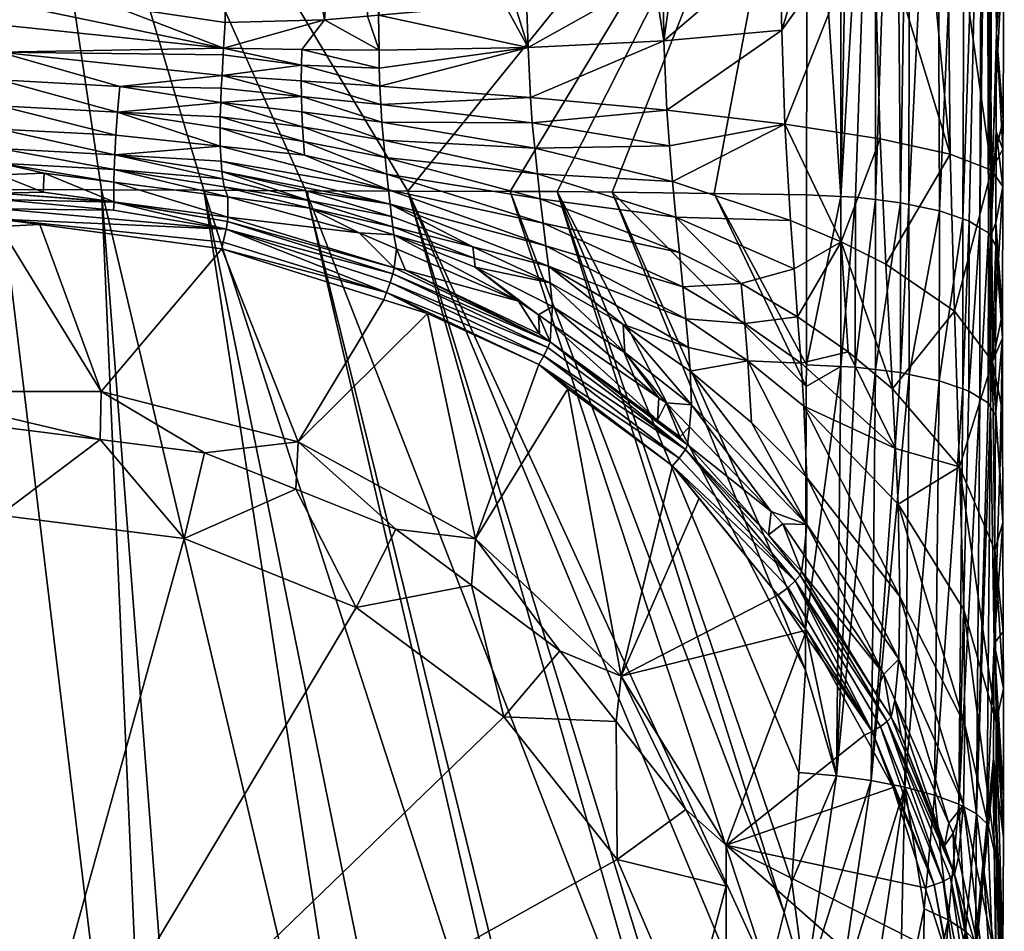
# Model space of a CAD drawing. Extents: x -0.027 to 0.027, y -0.227 to 0.027.
# Tile 6 of 77: x 0 to 0.015, y -0.209 to -0.196. Entities that reach past the tile are written whole.
import ezdxf

# ---------------------------------------------------------------- set-up
doc = ezdxf.new("R2010")
doc.units = 0
doc.layers.add('mesh', color=7, linetype='CONTINUOUS')

msp = doc.modelspace()

# ---------------------------------------------------------------- meshes
at = {"layer": 'mesh'}
mesh = msp.add_polyface(dxfattribs=at)
corners = [(0.015102, -0.192977, 0.173729), (0.015099, -0.190096, 0.173047), (0.015113, -0.190165, 0.17285), (0.015113, -0.188781, 0.172351), (0.01516, -0.190898, 0.170739), (0.015209, -0.191643, 0.168591), (0.015209, -0.186471, 0.166576), (0.015033, -0.187289, 0.164598), (0.013336, -0.188963, 0.160544), (0.013992, -0.193416, 0.163499), (0.014419, -0.188141, 0.162534), (0.011811, -0.185066, 0.1567), (0.011811, -0.1897, 0.158759), (0.014922, -0.192543, 0.166007), (0.015113, -0.185244, 0.170916), (0.013766, -0.198383, 0.177873), (0.01378, -0.189367, 0.175122), (0.014191, -0.18947, 0.174829), (0.01326, -0.189271, 0.175397), (0.012737, -0.198263, 0.178316), (0.012899, -0.18922, 0.175541), (0.013563, -0.189313, 0.175276), (0.013261, -0.198311, 0.178141), (0.01364, -0.198357, 0.177972), (0.015029, -0.189991, 0.173345), (0.01273, -0.18921, 0.175569), (0.012228, -0.190709, 0.176178), (0.012228, -0.189181, 0.175653), (0.014968, -0.198815, 0.176261), (0.014943, -0.189862, 0.173713), (0.014839, -0.198735, 0.176561), (0.014872, -0.189814, 0.173849), (0.01458, -0.198602, 0.177058), (0.014615, -0.189641, 0.174341), (0.014226, -0.19848, 0.177515), (0.012228, -0.187997, 0.175189), (0.014883, -0.184467, 0.17182), (0.01461, -0.18427, 0.172299), (0.015049, -0.184672, 0.17132), (0.013268, -0.18384, 0.173345), (0.01378, -0.183948, 0.173083), (0.014345, -0.193084, 0.164451), (0.014975, -0.192376, 0.166485), (0.013226, -0.193797, 0.162403), (0.011807, -0.194409, 0.160648), (0.012291, -0.194263, 0.161065)]
mesh.append_faces([[corners[k] for k in face] for face in [(0, 1, 2, 2), (3, 2, 1, 1), (0, 4, 5, 5), (2, 4, 0, 0), (5, 6, 7, 7), (8, 9, 10, 10), (11, 12, 8, 8), (7, 10, 13, 13), (4, 2, 3, 3), (6, 5, 4, 4), (3, 14, 4, 4), (15, 16, 17, 17), (18, 19, 20, 20), (21, 22, 18, 18), (16, 23, 21, 21), (0, 24, 1, 1), (25, 26, 27, 27), (25, 19, 26, 26), (28, 29, 24, 24), (30, 31, 29, 29), (32, 33, 31, 31), (34, 17, 33, 33), (25, 27, 35, 35), (33, 36, 31, 31), (17, 37, 33, 33), (36, 29, 31, 31), (38, 24, 29, 29), (1, 24, 3, 3), (39, 20, 25, 25), (39, 18, 20, 20), (40, 21, 18, 18), (40, 16, 21, 21), (10, 41, 13, 13), (10, 9, 41, 41), (7, 42, 5, 5), (13, 42, 7, 7), (12, 43, 8, 8), (44, 45, 12, 12)]])
mesh = msp.add_polyface(dxfattribs=at)
corners = [(0.005749, -0.19632, 0.15763), (0.005747, -0.196048, 0.157564), (0.004574, -0.196041, 0.157354), (0.004917, -0.19559, 0.157255), (0.004571, -0.196752, 0.157412), (0.00577, -0.196869, 0.157691), (0.004568, -0.196515, 0.157417), (0.00457, -0.196276, 0.157398), (0.003414, -0.186639, 0.153428), (0.005586, -0.186537, 0.15364), (0.003414, -0.195629, 0.157145), (0.001821, -0.1966, 0.157087), (0, -0.1965, 0.157043), (0.001787, -0.196989, 0.156931), (-0.001822, -0.196601, 0.157087), (0, -0.196892, 0.156888), (0, -0.196081, 0.157112), (0.003091, -0.198169, 0.178684), (0.001545, -0.198163, 0.178708), (0, -0.187862, 0.175577), (0.004637, -0.198175, 0.178659), (0.006183, -0.198181, 0.178634), (0.012228, -0.190709, 0.176178), (0.001716, -0.195376, 0.157037), (0.003414, -0.184433, 0.152226), (0.000001, -0.184086, 0.152188), (-0.000515, -0.1953, 0.157003), (-0.000001, -0.195318, 0.15701), (0.003368, -0.196433, 0.157245), (0.003357, -0.196624, 0.157238), (0.003391, -0.196017, 0.157232), (0.003385, -0.196121, 0.157256), (0.003349, -0.196841, 0.157178), (0, -0.195664, 0.157093), (0, -0.198156, 0.178733)]
mesh.append_faces([[corners[k] for k in face] for face in [(0, 1, 2, 2), (1, 3, 2, 2), (4, 5, 6, 6), (7, 0, 2, 2), (8, 3, 9, 9), (10, 3, 8, 8), (11, 12, 13, 13), (12, 14, 15, 15), (11, 16, 12, 12), (17, 18, 19, 19), (19, 20, 17, 17), (19, 21, 20, 20), (22, 21, 19, 19), (8, 23, 10, 10), (8, 24, 23, 23), (25, 26, 27, 27), (25, 27, 23, 23), (28, 29, 4, 4), (30, 31, 7, 7), (3, 10, 30, 30), (2, 3, 30, 30), (32, 4, 29, 29), (4, 6, 28, 28), (7, 2, 30, 30), (7, 28, 6, 6), (31, 28, 7, 7), (11, 29, 28, 28), (11, 32, 29, 29), (13, 32, 11, 11), (16, 31, 30, 30), (28, 31, 16, 16), (30, 10, 23, 23), (30, 33, 16, 16), (30, 27, 33, 33), (23, 27, 30, 30), (27, 26, 33, 33), (11, 28, 16, 16), (19, 18, 34, 34)]])
mesh = msp.add_polyface(dxfattribs=at)
corners = [(0.010057, -0.195906, 0.159488), (0.009906, -0.194945, 0.159109), (0.008002, -0.196009, 0.158317), (0.010043, -0.19492, 0.15918), (0.010198, -0.194892, 0.15926), (0.005747, -0.196048, 0.157564), (0.005749, -0.19632, 0.15763), (0.005735, -0.195518, 0.157461), (0.007646, -0.195351, 0.157943), (0.007791, -0.195325, 0.158017), (0.007976, -0.195291, 0.158113), (0.005571, -0.195533, 0.15742), (0.004917, -0.19559, 0.157255), (0.005757, -0.196594, 0.157672), (0.00457, -0.196276, 0.157398), (0.008036, -0.196765, 0.158505), (0.010102, -0.196958, 0.159744), (0.01184, -0.195747, 0.161025), (0.00577, -0.196869, 0.157691), (0.004568, -0.196515, 0.157417), (0.0078, -0.186245, 0.154249), (0.009923, -0.18575, 0.155277), (0.011811, -0.1897, 0.158759), (0.005586, -0.186537, 0.15364), (0, -0.187862, 0.175577), (0.012228, -0.189181, 0.175653), (0.012228, -0.190709, 0.176178), (0.012228, -0.187997, 0.175189), (0.007729, -0.198187, 0.17861), (0.006183, -0.198181, 0.178634), (0.008441, -0.19819, 0.178599), (0.009274, -0.1982, 0.178557), (0.010818, -0.198219, 0.17848), (0.011807, -0.194409, 0.160648)]
mesh.append_faces([[corners[k] for k in face] for face in [(0, 1, 2, 2), (0, 3, 1, 1), (4, 3, 0, 0), (2, 5, 6, 6), (2, 7, 5, 5), (8, 7, 2, 2), (2, 9, 8, 8), (2, 10, 9, 9), (1, 10, 2, 2), (5, 11, 12, 12), (7, 11, 5, 5), (13, 6, 14, 14), (13, 2, 6, 6), (15, 2, 13, 13), (15, 0, 2, 2), (16, 0, 15, 15), (16, 17, 0, 0), (13, 18, 15, 15), (13, 19, 18, 18), (14, 19, 13, 13), (20, 9, 10, 10), (21, 1, 3, 3), (21, 10, 1, 1), (21, 20, 10, 10), (21, 4, 22, 22), (3, 4, 21, 21), (20, 8, 9, 9), (20, 7, 8, 8), (23, 7, 20, 20), (23, 11, 7, 7), (12, 11, 23, 23), (24, 25, 26, 26), (24, 27, 25, 25), (26, 28, 29, 29), (30, 28, 26, 26), (26, 31, 30, 30), (26, 32, 31, 31), (4, 0, 33, 33)]])
mesh = msp.add_polyface(dxfattribs=at)
corners = [(0.015014, -0.197865, 0.167785), (0.015191, -0.197097, 0.169992), (0.015204, -0.194325, 0.169402), (0.011885, -0.197171, 0.161344), (0.01184, -0.195747, 0.161025), (0.010102, -0.196958, 0.159744), (0.013563, -0.189313, 0.175276), (0.01364, -0.198357, 0.177972), (0.013261, -0.198311, 0.178141), (0.012737, -0.198263, 0.178316), (0.012216, -0.198237, 0.17841), (0.012228, -0.190709, 0.176178), (0.014839, -0.198735, 0.176561), (0.014943, -0.189862, 0.173713), (0.014968, -0.198815, 0.176261), (0.014226, -0.19848, 0.177515), (0.014615, -0.189641, 0.174341), (0.01458, -0.198602, 0.177058), (0.015092, -0.195799, 0.17461), (0.015102, -0.192977, 0.173729), (0.015206, -0.193865, 0.169304), (0.015209, -0.191643, 0.168591), (0.010818, -0.198219, 0.17848), (0.014975, -0.192376, 0.166485), (0.014922, -0.192543, 0.166007), (0.014345, -0.193084, 0.164451), (0.014391, -0.197623, 0.165419), (0.012291, -0.194263, 0.161065), (0.013226, -0.193797, 0.162403), (0.011807, -0.194409, 0.160648), (0.010057, -0.195906, 0.159488), (0.013331, -0.197393, 0.163253), (0.013992, -0.193416, 0.163499), (0.013766, -0.198383, 0.177873), (0.014191, -0.18947, 0.174829), (0.01378, -0.189367, 0.175122), (0.01326, -0.189271, 0.175397), (0.012956, -0.198274, 0.178276), (0.015029, -0.189991, 0.173345), (0.015001, -0.198871, 0.176049), (0.01273, -0.18921, 0.175569), (0.012899, -0.18922, 0.175541), (0.014678, -0.198636, 0.176933), (0.014872, -0.189814, 0.173849), (0.011811, -0.1897, 0.158759), (0.010198, -0.194892, 0.15926), (0.013336, -0.188963, 0.160544)]
mesh.append_faces([[corners[k] for k in face] for face in [(0, 1, 2, 2), (3, 4, 5, 5), (6, 7, 8, 8), (9, 10, 11, 11), (12, 13, 14, 14), (15, 16, 17, 17), (18, 2, 1, 1), (19, 2, 18, 18), (19, 20, 2, 2), (19, 21, 20, 20), (10, 22, 11, 11), (0, 23, 24, 24), (23, 20, 21, 21), (23, 2, 20, 20), (0, 2, 23, 23), (25, 0, 24, 24), (25, 26, 0, 0), (27, 4, 28, 28), (27, 29, 4, 4), (29, 30, 4, 4), (3, 28, 4, 4), (31, 28, 3, 3), (26, 28, 31, 31), (26, 32, 28, 28), (25, 32, 26, 26), (33, 34, 15, 15), (7, 35, 33, 33), (36, 37, 9, 9), (36, 8, 37, 37), (18, 38, 19, 19), (39, 38, 18, 18), (14, 38, 39, 39), (40, 41, 9, 9), (42, 43, 12, 12), (17, 43, 42, 42), (44, 45, 29, 29), (46, 28, 32, 32), (44, 27, 28, 28)]])
mesh = msp.add_polyface(dxfattribs=at)
corners = [(0.012213, -0.200811, 0.179097), (0.012216, -0.198237, 0.17841), (0.012737, -0.198263, 0.178316), (0.014839, -0.198735, 0.176561), (0.014674, -0.201207, 0.177632), (0.014678, -0.198636, 0.176933), (0.013766, -0.198383, 0.177873), (0.013637, -0.200927, 0.178666), (0.01364, -0.198357, 0.177972), (0.013261, -0.198311, 0.178141), (0.012953, -0.200846, 0.178967), (0.012956, -0.198274, 0.178276), (0.015001, -0.198871, 0.176049), (0.014965, -0.201388, 0.176962), (0.014968, -0.198815, 0.176261), (0.01458, -0.198602, 0.177058), (0.014222, -0.201051, 0.178211), (0.014226, -0.19848, 0.177515), (0.015014, -0.197865, 0.167785), (0.015187, -0.198111, 0.170127), (0.015189, -0.197545, 0.170087), (0.015032, -0.200761, 0.167891), (0.015182, -0.200027, 0.170264), (0.015191, -0.197097, 0.169992), (0.012741, -0.198951, 0.162395), (0.012027, -0.199359, 0.161446), (0.012081, -0.200084, 0.161334), (0.011974, -0.198628, 0.161475), (0.011885, -0.197171, 0.161344), (0.012846, -0.200616, 0.162211), (0.013516, -0.201173, 0.16315), (0.014455, -0.2, 0.165538), (0.014391, -0.197623, 0.165419), (0.013417, -0.199287, 0.163383), (0.013331, -0.197393, 0.163253), (0.015081, -0.198663, 0.175448), (0.015086, -0.197278, 0.175072), (0.01508, -0.199006, 0.175541), (0.015092, -0.195799, 0.17461), (0.015181, -0.200409, 0.170292), (0.014583, -0.201176, 0.177749), (0.013261, -0.200883, 0.178831), (0.012734, -0.200836, 0.179005), (0.014839, -0.20131, 0.177251), (0.014999, -0.201449, 0.176739), (0.013767, -0.200955, 0.178564)]
mesh.append_faces([[corners[k] for k in face] for face in [(0, 1, 2, 2), (3, 4, 5, 5), (6, 7, 8, 8), (9, 10, 11, 11), (12, 13, 14, 14), (15, 16, 17, 17), (18, 19, 20, 20), (21, 22, 19, 19), (20, 23, 18, 18), (24, 25, 26, 26), (24, 27, 25, 25), (28, 27, 24, 24), (29, 24, 26, 26), (29, 30, 24, 24), (18, 21, 19, 19), (18, 31, 21, 21), (32, 31, 18, 18), (32, 33, 31, 31), (34, 33, 32, 32), (24, 34, 28, 28), (24, 33, 34, 34), (30, 33, 24, 24), (30, 31, 33, 33), (35, 12, 36, 36), (35, 37, 12, 12), (12, 38, 36, 36), (39, 37, 35, 35), (35, 22, 39, 39), (35, 19, 22, 22), (36, 19, 35, 35), (36, 20, 19, 19), (38, 20, 36, 36), (38, 23, 20, 20), (5, 40, 15, 15), (8, 41, 9, 9), (11, 42, 2, 2), (14, 43, 3, 3), (37, 44, 12, 12), (17, 45, 6, 6)]])
mesh = msp.add_polyface(dxfattribs=at)
corners = [(0.0046, -0.19743, 0.157259), (0.004587, -0.19721, 0.157334), (0.003342, -0.197059, 0.157118), (0.003457, -0.198267, 0.155812), (0.001737, -0.197854, 0.15604), (0.001731, -0.198045, 0.155708), (0.003382, -0.197996, 0.156349), (0.001744, -0.197632, 0.156393), (0, -0.197761, 0.155996), (0.000678, -0.19791, 0.155644), (0, -0.197538, 0.15635), (0, -0.197242, 0.156654), (0.001761, -0.197337, 0.156697), (0, -0.196892, 0.156888), (0.001787, -0.196989, 0.156931), (0, -0.1965, 0.157043), (0.003341, -0.197225, 0.157026), (0.003349, -0.196841, 0.157178), (0.003341, -0.197501, 0.156875), (0.004615, -0.19764, 0.15716), (0.005914, -0.198377, 0.157191), (0.003353, -0.197728, 0.156665), (0.003364, -0.197887, 0.156509), (0.005889, -0.198163, 0.15736), (0.004679, -0.198325, 0.156531), (0.003402, -0.198119, 0.156164), (0.004664, -0.198183, 0.15672), (0.004577, -0.196983, 0.157385), (0.004571, -0.196752, 0.157412), (0.001731, -0.198344, 0.154604), (0.000002, -0.197935, 0.155656), (0.000661, -0.1982, 0.154568), (0, -0.198212, 0.154497), (-0.00174, -0.198282, 0.154594)]
mesh.append_faces([[corners[k] for k in face] for face in [(0, 1, 2, 2), (3, 4, 5, 5), (4, 6, 7, 7), (8, 9, 5, 5), (4, 8, 5, 5), (4, 10, 8, 8), (7, 10, 4, 4), (7, 11, 10, 10), (12, 11, 7, 7), (12, 13, 11, 11), (14, 13, 12, 12), (14, 15, 13, 13), (2, 16, 0, 0), (17, 2, 1, 1), (16, 18, 19, 19), (19, 0, 16, 16), (20, 21, 22, 22), (23, 18, 21, 21), (24, 6, 25, 25), (24, 22, 6, 6), (24, 26, 22, 22), (17, 27, 28, 28), (1, 27, 17, 17), (9, 29, 5, 5), (30, 31, 9, 9), (30, 32, 31, 31), (33, 32, 30, 30), (3, 25, 4, 4), (4, 25, 6, 6), (7, 18, 12, 12), (7, 21, 18, 18), (22, 21, 7, 7), (6, 22, 7, 7), (12, 18, 14, 14), (14, 16, 2, 2), (18, 16, 14, 14), (2, 17, 14, 14), (8, 30, 9, 9)]])
mesh = msp.add_polyface(dxfattribs=at)
corners = [(0.004697, -0.198441, 0.156325), (0.005446, -0.198815, 0.155959), (0.005968, -0.198843, 0.156515), (0.003457, -0.198267, 0.155812), (0.005914, -0.198377, 0.157191), (0.008271, -0.199012, 0.158239), (0.005889, -0.198163, 0.15736), (0.008308, -0.199318, 0.158004), (0.004615, -0.19764, 0.15716), (0.005862, -0.197926, 0.157493), (0.0046, -0.19743, 0.157259), (0.008229, -0.198668, 0.158412), (0.003353, -0.197728, 0.156665), (0.005935, -0.198565, 0.15699), (0.005952, -0.198721, 0.156763), (0.007164, -0.199025, 0.157323), (0.004679, -0.198325, 0.156531), (0.007184, -0.199198, 0.157046), (0.004664, -0.198183, 0.15672), (0.004571, -0.196752, 0.157412), (0.004577, -0.196983, 0.157385), (0.005788, -0.19714, 0.157685), (0.005836, -0.197673, 0.15759), (0.004587, -0.19721, 0.157334), (0.008185, -0.1983, 0.158522), (0.00577, -0.196869, 0.157691), (0.008065, -0.197148, 0.158562), (0.008101, -0.197533, 0.158588), (0.00581, -0.197409, 0.157653), (0.008141, -0.197918, 0.158577), (0.008036, -0.196765, 0.158505), (0.003457, -0.198577, 0.154664), (0.005976, -0.199342, 0.154789), (0.006009, -0.199056, 0.156023), (0.003341, -0.197501, 0.156875), (0.003364, -0.197887, 0.156509)]
mesh.append_faces([[corners[k] for k in face] for face in [(0, 1, 2, 2), (0, 3, 1, 1), (4, 5, 6, 6), (4, 7, 5, 5), (8, 9, 10, 10), (6, 9, 8, 8), (6, 11, 9, 9), (5, 11, 6, 6), (6, 12, 4, 4), (13, 14, 15, 15), (13, 16, 14, 14), (0, 14, 16, 16), (2, 14, 0, 0), (2, 17, 14, 14), (13, 18, 16, 16), (13, 4, 18, 18), (15, 4, 13, 13), (15, 7, 4, 4), (19, 20, 21, 21), (10, 22, 23, 23), (9, 22, 10, 10), (9, 24, 22, 22), (11, 24, 9, 9), (21, 25, 19, 19), (21, 26, 25, 25), (27, 26, 21, 21), (28, 21, 20, 20), (28, 27, 21, 21), (29, 27, 28, 28), (23, 28, 20, 20), (22, 28, 23, 23), (22, 29, 28, 28), (24, 29, 22, 22), (30, 25, 26, 26), (1, 31, 32, 32), (1, 33, 2, 2), (8, 34, 6, 6), (4, 35, 18, 18)]])
mesh = msp.add_polyface(dxfattribs=at)
corners = [(0.00837, -0.199928, 0.157024), (0.008156, -0.200054, 0.156287), (0.008352, -0.200189, 0.156322), (0.009466, -0.200625, 0.157345), (0.008337, -0.199572, 0.157714), (0.008271, -0.199012, 0.158239), (0.010343, -0.199631, 0.159629), (0.008229, -0.198668, 0.158412), (0.01039, -0.200116, 0.15939), (0.008308, -0.199318, 0.158004), (0.010428, -0.200547, 0.159065), (0.009438, -0.200201, 0.158161), (0.010291, -0.199112, 0.159779), (0.008185, -0.1983, 0.158522), (0.008101, -0.197533, 0.158588), (0.010141, -0.197494, 0.159824), (0.008065, -0.197148, 0.158562), (0.010187, -0.198034, 0.159862), (0.008141, -0.197918, 0.158577), (0.010238, -0.198576, 0.159851), (0.011228, -0.199581, 0.160521), (0.01128, -0.200186, 0.160343), (0.011326, -0.200752, 0.160062), (0.012081, -0.200084, 0.161334), (0.012027, -0.199359, 0.161446), (0.011974, -0.198628, 0.161475), (0.011885, -0.197171, 0.161344), (0.010102, -0.196958, 0.159744), (0.008036, -0.196765, 0.158505), (0.009274, -0.1982, 0.178557), (0.0122, -0.205433, 0.180357), (0.008441, -0.19819, 0.178599), (0.010818, -0.198219, 0.17848), (0.012212, -0.20114, 0.179186), (0.012213, -0.200811, 0.179097), (0.012216, -0.198237, 0.17841), (0.008334, -0.200462, 0.155084), (0.008175, -0.200345, 0.155128)]
mesh.append_faces([[corners[k] for k in face] for face in [(0, 1, 2, 2), (0, 3, 4, 4), (5, 6, 7, 7), (5, 8, 6, 6), (9, 8, 5, 5), (9, 10, 8, 8), (11, 10, 9, 9), (4, 11, 9, 9), (3, 11, 4, 4), (7, 12, 13, 13), (6, 12, 7, 7), (14, 15, 16, 16), (17, 15, 14, 14), (18, 17, 14, 14), (19, 17, 18, 18), (13, 19, 18, 18), (12, 19, 13, 13), (12, 20, 19, 19), (6, 20, 12, 12), (6, 21, 20, 20), (8, 21, 6, 6), (8, 22, 21, 21), (23, 20, 21, 21), (24, 20, 23, 23), (24, 19, 20, 20), (25, 19, 24, 24), (25, 17, 19, 19), (26, 17, 25, 25), (26, 15, 17, 17), (27, 15, 26, 26), (27, 16, 15, 15), (28, 16, 27, 27), (29, 30, 31, 31), (32, 33, 29, 29), (32, 34, 33, 33), (35, 34, 32, 32), (36, 1, 37, 37), (36, 2, 1, 1)]])
mesh = msp.add_polyface(dxfattribs=at)
corners = [(0.004522, -0.201974, 0.15516), (0.003104, -0.202141, 0.15271), (0.004483, -0.202693, 0.152859), (0.00154, -0.201213, 0.154962), (0.001526, -0.201941, 0.152656), (-0.001544, -0.201212, 0.154968), (-0.000002, -0.201747, 0.152603), (-0.000002, -0.203086, 0.152247), (0.002793, -0.203441, 0.152343), (-0.001531, -0.201941, 0.152656), (0.000001, -0.198715, 0.154294), (0.00061, -0.198688, 0.154285), (0.003457, -0.198267, 0.155812), (0.003457, -0.198577, 0.154664), (0.005446, -0.198815, 0.155959), (0.001731, -0.198045, 0.155708), (0.003429, -0.19876, 0.15442), (0.005954, -0.199432, 0.154662), (0.003449, -0.198644, 0.154531), (0.005976, -0.199342, 0.154789), (0.003364, -0.199057, 0.154379), (0.005819, -0.199828, 0.154581), (-0.000001, -0.198605, 0.154271), (-0.001702, -0.198699, 0.1543), (0, -0.198212, 0.154497), (0.001731, -0.198344, 0.154604), (0.000661, -0.1982, 0.154568), (0.001725, -0.198471, 0.154346), (0, -0.198307, 0.154371), (-0.000001, -0.198449, 0.15429), (0.001736, -0.19835, 0.154454), (0.003388, -0.198956, 0.154366), (-0.001736, -0.198348, 0.15446), (0.003402, -0.198119, 0.156164), (0.004697, -0.198441, 0.156325), (0.004679, -0.198325, 0.156531), (0.000678, -0.19791, 0.155644)]
mesh.append_faces([[corners[k] for k in face] for face in [(0, 1, 2, 2), (3, 1, 0, 0), (3, 4, 1, 1), (5, 4, 3, 3), (5, 6, 4, 4), (4, 6, 7, 7), (8, 1, 4, 4), (6, 9, 7, 7), (5, 3, 10, 10), (3, 11, 10, 10), (12, 13, 14, 14), (15, 13, 12, 12), (16, 17, 18, 18), (19, 13, 18, 18), (3, 20, 11, 11), (0, 20, 3, 3), (0, 21, 20, 20), (22, 10, 11, 11), (22, 23, 10, 10), (24, 25, 26, 26), (13, 25, 18, 18), (27, 28, 29, 29), (30, 28, 27, 27), (30, 24, 28, 28), (30, 25, 24, 24), (18, 25, 30, 30), (20, 22, 11, 11), (31, 22, 20, 20), (16, 22, 31, 31), (16, 29, 22, 22), (16, 27, 29, 29), (16, 30, 27, 27), (18, 30, 16, 16), (24, 32, 28, 28), (33, 12, 34, 34), (34, 35, 33, 33), (15, 25, 13, 13), (36, 26, 25, 25)]])
mesh = msp.add_polyface(dxfattribs=at)
corners = [(0.009412, -0.205524, 0.156105), (0.009332, -0.206208, 0.153807), (0.01039, -0.207539, 0.154166), (0.008483, -0.20514, 0.153519), (0.007205, -0.203443, 0.15555), (0.007143, -0.204147, 0.153251), (0.005998, -0.203299, 0.153022), (0.004522, -0.201974, 0.15516), (0.004483, -0.202693, 0.152859), (0.002793, -0.203441, 0.152343), (0.001526, -0.201941, 0.152656), (-0.000002, -0.203086, 0.152247), (0.003104, -0.202141, 0.15271), (0.005398, -0.204483, 0.152624), (0.007635, -0.20614, 0.153071), (0.009351, -0.208299, 0.153654), (-0.000002, -0.213513, 0.15506), (0.01043, -0.210814, 0.154332), (0.010798, -0.213513, 0.15506), (0.01043, -0.216212, 0.155789), (0.008601, -0.201172, 0.154937), (0.01037, -0.212885, 0.182348), (0.006183, -0.198181, 0.178634), (0.010577, -0.212489, 0.182242), (0.008764, -0.214881, 0.182879), (0.004637, -0.198175, 0.178659), (0.011443, -0.210833, 0.1818), (-0.000105, -0.218468, 0.183834), (0, -0.198156, 0.178733), (-0.000001, -0.218458, 0.183831), (-0.00231, -0.218235, 0.183773), (0.002423, -0.218228, 0.18377), (0.001545, -0.198163, 0.178708), (0.003074, -0.218038, 0.18372), (0.005972, -0.216886, 0.183413), (0.003091, -0.198169, 0.178684), (0.006815, -0.216455, 0.183298), (0.008545, -0.215058, 0.182926)]
mesh.append_faces([[corners[k] for k in face] for face in [(0, 1, 2, 2), (0, 3, 1, 1), (4, 3, 0, 0), (4, 5, 3, 3), (4, 6, 5, 5), (7, 6, 4, 4), (7, 8, 6, 6), (9, 10, 11, 11), (9, 8, 12, 12), (13, 8, 9, 9), (13, 6, 8, 8), (13, 5, 6, 6), (14, 5, 13, 13), (14, 3, 5, 5), (14, 1, 3, 3), (15, 1, 14, 14), (15, 2, 1, 1), (9, 11, 16, 16), (16, 17, 15, 15), (16, 18, 17, 17), (19, 18, 16, 16), (16, 13, 9, 9), (16, 14, 13, 13), (15, 14, 16, 16), (0, 20, 4, 4), (21, 22, 23, 23), (24, 25, 21, 21), (22, 26, 23, 23), (27, 28, 29, 29), (27, 30, 28, 28), (31, 32, 33, 33), (31, 28, 32, 32), (29, 28, 31, 31), (34, 32, 35, 35), (33, 32, 34, 34), (36, 35, 37, 37), (36, 34, 35, 35), (24, 37, 25, 25)]])
mesh = msp.add_polyface(dxfattribs=at)
corners = [(0.004522, -0.201974, 0.15516), (0.006478, -0.200036, 0.154636), (0.005819, -0.199828, 0.154581), (0.007205, -0.203443, 0.15555), (0.007199, -0.199332, 0.156746), (0.008156, -0.200054, 0.156287), (0.00837, -0.199928, 0.157024), (0.007855, -0.199846, 0.156233), (0.005968, -0.198843, 0.156515), (0.007164, -0.199025, 0.157323), (0.007184, -0.199198, 0.157046), (0.008337, -0.199572, 0.157714), (0.005952, -0.198721, 0.156763), (0.008308, -0.199318, 0.158004), (0.01037, -0.212885, 0.182348), (0.004637, -0.198175, 0.178659), (0.006183, -0.198181, 0.178634), (0.007729, -0.198187, 0.17861), (0.011641, -0.210046, 0.181591), (0.008334, -0.200462, 0.155084), (0.006147, -0.199376, 0.154873), (0.005976, -0.199342, 0.154789), (0.008175, -0.200345, 0.155128), (0.008163, -0.200807, 0.154847), (0.00586, -0.199714, 0.154557), (0.003364, -0.199057, 0.154379), (0.003429, -0.19876, 0.15442), (0.003388, -0.198956, 0.154366), (0.008241, -0.200673, 0.154871), (0.005913, -0.199567, 0.154578), (0.005954, -0.199432, 0.154662), (0.008302, -0.200548, 0.154956), (0.003449, -0.198644, 0.154531), (0.008601, -0.201172, 0.154937), (0.006009, -0.199056, 0.156023), (0.005446, -0.198815, 0.155959), (0.008545, -0.215058, 0.182926), (0.003091, -0.198169, 0.178684)]
mesh.append_faces([[corners[k] for k in face] for face in [(0, 1, 2, 2), (3, 1, 0, 0), (4, 5, 6, 6), (4, 7, 5, 5), (8, 7, 4, 4), (9, 10, 11, 11), (9, 12, 10, 10), (4, 10, 8, 8), (4, 11, 10, 10), (6, 11, 4, 4), (11, 13, 9, 9), (14, 15, 16, 16), (17, 18, 16, 16), (19, 20, 21, 21), (19, 22, 20, 20), (23, 24, 1, 1), (24, 2, 1, 1), (24, 25, 2, 2), (26, 27, 24, 24), (27, 25, 24, 24), (28, 24, 23, 23), (29, 24, 28, 28), (29, 26, 24, 24), (19, 30, 31, 31), (21, 30, 19, 19), (21, 32, 30, 30), (31, 29, 28, 28), (30, 29, 31, 31), (30, 26, 29, 29), (3, 23, 1, 1), (33, 23, 3, 3), (7, 22, 5, 5), (7, 20, 22, 22), (34, 20, 7, 7), (34, 21, 20, 20), (35, 21, 34, 34), (8, 34, 7, 7), (36, 37, 15, 15)]])
mesh = msp.add_polyface(dxfattribs=at)
corners = [(0.01039, -0.207539, 0.154166), (0.010998, -0.208702, 0.15448), (0.010998, -0.208079, 0.156788), (0.009412, -0.205524, 0.156105), (0.009351, -0.208299, 0.153654), (0.01043, -0.210814, 0.154332), (0.010998, -0.21048, 0.154737), (0.010998, -0.213483, 0.155172), (0.010798, -0.213513, 0.15506), (0.010998, -0.216297, 0.156307), (0.012215, -0.204826, 0.155912), (0.01222, -0.203227, 0.158545), (0.010474, -0.201415, 0.157708), (0.01168, -0.203031, 0.157066), (0.006183, -0.198181, 0.178634), (0.011641, -0.210046, 0.181591), (0.011443, -0.210833, 0.1818), (0.007729, -0.198187, 0.17861), (0.011879, -0.209098, 0.181339), (0.008441, -0.19819, 0.178599), (0.011995, -0.208635, 0.181215), (0.012101, -0.206982, 0.180772), (0.0122, -0.205433, 0.180357), (0.009274, -0.1982, 0.178557), (0.012202, -0.204813, 0.180187), (0.011638, -0.203382, 0.155929), (0.010382, -0.202091, 0.1554), (0.012117, -0.203996, 0.155942), (0.010413, -0.202022, 0.155533), (0.010187, -0.20234, 0.155254), (0.010588, -0.20283, 0.155378), (0.011782, -0.204295, 0.15577), (0.011935, -0.204179, 0.155766), (0.012044, -0.204081, 0.155829), (0.010288, -0.202224, 0.155283), (0.008855, -0.215497, 0.182977), (0.01037, -0.212885, 0.182348), (0.010809, -0.213168, 0.182341), (0.009223, -0.215905, 0.182912), (0.010928, -0.213245, 0.182339), (0.011251, -0.213478, 0.182241), (0.010577, -0.212489, 0.182242), (0.012708, -0.210398, 0.181442), (0.012201, -0.210215, 0.181568)]
mesh.append_faces([[corners[k] for k in face] for face in [(0, 1, 2, 2), (3, 0, 2, 2), (1, 4, 5, 5), (1, 0, 4, 4), (5, 6, 1, 1), (5, 7, 6, 6), (8, 7, 5, 5), (8, 9, 7, 7), (2, 1, 6, 6), (2, 7, 9, 9), (6, 7, 2, 2), (2, 10, 3, 3), (11, 12, 13, 13), (14, 15, 16, 16), (17, 18, 15, 15), (19, 20, 18, 18), (19, 21, 20, 20), (19, 22, 21, 21), (23, 24, 22, 22), (25, 26, 27, 27), (28, 26, 25, 25), (29, 30, 31, 31), (32, 29, 31, 31), (33, 29, 32, 32), (34, 29, 33, 33), (26, 34, 33, 33), (3, 30, 29, 29), (3, 31, 30, 30), (10, 31, 3, 3), (13, 28, 25, 25), (35, 36, 37, 37), (38, 39, 40, 40), (38, 37, 39, 39), (38, 35, 37, 37), (37, 36, 41, 41), (39, 42, 40, 40), (37, 43, 39, 39), (41, 16, 37, 37)]])
mesh = msp.add_polyface(dxfattribs=at)
corners = [(0.010091, -0.201387, 0.156636), (0.010297, -0.201899, 0.155538), (0.010443, -0.201751, 0.156731), (0.009959, -0.201649, 0.155472), (0.009979, -0.201309, 0.156616), (0.008352, -0.200189, 0.156322), (0.00837, -0.199928, 0.157024), (0.010474, -0.201415, 0.157708), (0.01168, -0.203031, 0.157066), (0.009466, -0.200625, 0.157345), (0.01222, -0.203227, 0.158545), (0.010454, -0.200908, 0.158663), (0.011382, -0.201683, 0.159216), (0.011326, -0.200752, 0.160062), (0.012221, -0.202516, 0.159815), (0.010428, -0.200547, 0.159065), (0.01039, -0.200116, 0.15939), (0.009438, -0.200201, 0.158161), (0.012175, -0.201436, 0.160792), (0.012132, -0.200783, 0.161121), (0.01128, -0.200186, 0.160343), (0.012081, -0.200084, 0.161334), (0.008441, -0.19819, 0.178599), (0.011879, -0.209098, 0.181339), (0.007729, -0.198187, 0.17861), (0.009274, -0.1982, 0.178557), (0.012212, -0.20114, 0.179186), (0.012202, -0.204813, 0.180187), (0.010413, -0.202022, 0.155533), (0.008334, -0.200462, 0.155084), (0.010382, -0.202091, 0.1554), (0.008163, -0.200807, 0.154847), (0.008601, -0.201172, 0.154937), (0.010187, -0.20234, 0.155254), (0.010288, -0.202224, 0.155283), (0.008241, -0.200673, 0.154871), (0.008302, -0.200548, 0.154956), (0.009412, -0.205524, 0.156105)]
mesh.append_faces([[corners[k] for k in face] for face in [(0, 1, 2, 2), (0, 3, 1, 1), (4, 3, 0, 0), (4, 5, 3, 3), (6, 5, 4, 4), (7, 2, 8, 8), (7, 0, 2, 2), (4, 9, 6, 6), (10, 11, 7, 7), (12, 11, 10, 10), (12, 13, 11, 11), (14, 13, 12, 12), (15, 13, 16, 16), (15, 11, 13, 13), (17, 11, 15, 15), (17, 7, 11, 11), (9, 7, 17, 17), (9, 0, 7, 7), (4, 0, 9, 9), (18, 13, 14, 14), (19, 13, 18, 18), (19, 20, 13, 13), (21, 20, 19, 19), (22, 23, 24, 24), (25, 26, 27, 27), (28, 29, 30, 30), (28, 3, 29, 29), (28, 1, 3, 3), (31, 32, 33, 33), (34, 31, 33, 33), (35, 31, 34, 34), (29, 36, 30, 30), (30, 35, 34, 34), (36, 35, 30, 30), (37, 33, 32, 32), (3, 5, 29, 29), (2, 28, 8, 8), (2, 1, 28, 28)]])
mesh = msp.add_polyface(dxfattribs=at)
corners = [(0.011382, -0.201683, 0.159216), (0.01222, -0.203227, 0.158545), (0.012221, -0.202516, 0.159815), (0.015032, -0.200761, 0.167891), (0.015181, -0.200409, 0.170292), (0.015182, -0.200027, 0.170264), (0.015183, -0.201513, 0.170193), (0.015186, -0.203195, 0.170043), (0.012132, -0.200783, 0.161121), (0.012846, -0.200616, 0.162211), (0.012081, -0.200084, 0.161334), (0.013563, -0.202075, 0.162852), (0.012175, -0.201436, 0.160792), (0.0136, -0.202917, 0.16241), (0.01363, -0.204316, 0.161136), (0.013516, -0.201173, 0.16315), (0.014532, -0.202355, 0.165185), (0.014455, -0.2, 0.165538), (0.015065, -0.203615, 0.167395), (0.015143, -0.202406, 0.173056), (0.015076, -0.201583, 0.176245), (0.01508, -0.199006, 0.175541), (0.015054, -0.205035, 0.17721), (0.014999, -0.201449, 0.176739), (0.012734, -0.200836, 0.179005), (0.012212, -0.20114, 0.179186), (0.012213, -0.200811, 0.179097), (0.012202, -0.204813, 0.180187), (0.012953, -0.200846, 0.178967), (0.012667, -0.207029, 0.180719), (0.013196, -0.207101, 0.180564), (0.013637, -0.200927, 0.178666), (0.013767, -0.200955, 0.178564), (0.013261, -0.200883, 0.178831), (0.014678, -0.198636, 0.176933), (0.014674, -0.201207, 0.177632), (0.014583, -0.201176, 0.177749), (0.01364, -0.198357, 0.177972), (0.012737, -0.198263, 0.178316), (0.012956, -0.198274, 0.178276), (0.013261, -0.198311, 0.178141), (0.014839, -0.198735, 0.176561), (0.014839, -0.20131, 0.177251), (0.014968, -0.198815, 0.176261), (0.014965, -0.201388, 0.176962), (0.015001, -0.198871, 0.176049), (0.013766, -0.198383, 0.177873), (0.014226, -0.19848, 0.177515), (0.014222, -0.201051, 0.178211), (0.01458, -0.198602, 0.177058)]
mesh.append_faces([[corners[k] for k in face] for face in [(0, 1, 2, 2), (3, 4, 5, 5), (3, 6, 4, 4), (7, 6, 3, 3), (8, 9, 10, 10), (8, 11, 9, 9), (12, 11, 8, 8), (12, 13, 11, 11), (14, 13, 12, 12), (11, 15, 9, 9), (11, 16, 15, 15), (13, 16, 11, 11), (16, 17, 15, 15), (16, 3, 17, 17), (18, 3, 16, 16), (18, 7, 3, 3), (6, 19, 4, 4), (6, 7, 19, 19), (4, 20, 21, 21), (19, 20, 4, 4), (20, 22, 23, 23), (24, 25, 26, 26), (24, 27, 25, 25), (28, 29, 24, 24), (30, 31, 32, 32), (30, 33, 31, 31), (34, 35, 36, 36), (37, 31, 33, 33), (38, 24, 26, 26), (39, 28, 24, 24), (40, 33, 28, 28), (41, 42, 35, 35), (43, 44, 42, 42), (45, 23, 44, 44), (20, 23, 21, 21), (46, 32, 31, 31), (47, 48, 32, 32), (49, 36, 48, 48)]])
mesh = msp.add_polyface(dxfattribs=at)
corners = [(0.010998, -0.208079, 0.156788), (0.013093, -0.206416, 0.156337), (0.012215, -0.204826, 0.155912), (0.01168, -0.203031, 0.157066), (0.011638, -0.203382, 0.155929), (0.011859, -0.203216, 0.157115), (0.012667, -0.207029, 0.180719), (0.0122, -0.205433, 0.180357), (0.012202, -0.204813, 0.180187), (0.012101, -0.206982, 0.180772), (0.011995, -0.208635, 0.181215), (0.012221, -0.202516, 0.159815), (0.01222, -0.203227, 0.158545), (0.013612, -0.205265, 0.159501), (0.012175, -0.203687, 0.157238), (0.01363, -0.204316, 0.161136), (0.012175, -0.201436, 0.160792), (0.013207, -0.206358, 0.156328), (0.013529, -0.207207, 0.156549), (0.010382, -0.202091, 0.1554), (0.012044, -0.204081, 0.155829), (0.012117, -0.203996, 0.155942), (0.012139, -0.203936, 0.156076), (0.011782, -0.204295, 0.15577), (0.011935, -0.204179, 0.155766), (0.014146, -0.208682, 0.156951), (0.01326, -0.205779, 0.156564), (0.013494, -0.206143, 0.156586), (0.013335, -0.206283, 0.156365), (0.013438, -0.206206, 0.156458), (0.013553, -0.20588, 0.157814), (0.013648, -0.206416, 0.156732), (0.013383, -0.205491, 0.157712), (0.013196, -0.207101, 0.180564), (0.013767, -0.200955, 0.178564), (0.013702, -0.2072, 0.180304), (0.012734, -0.200836, 0.179005), (0.013261, -0.200883, 0.178831), (0.012953, -0.200846, 0.178967)]
mesh.append_faces([[corners[k] for k in face] for face in [(0, 1, 2, 2), (3, 4, 5, 5), (6, 7, 8, 8), (6, 9, 7, 7), (10, 9, 6, 6), (11, 12, 13, 13), (3, 5, 12, 12), (5, 14, 12, 12), (15, 11, 13, 13), (16, 11, 15, 15), (17, 1, 18, 18), (19, 20, 21, 21), (4, 21, 22, 22), (17, 2, 1, 1), (17, 23, 2, 2), (24, 23, 17, 17), (25, 17, 18, 18), (20, 24, 17, 17), (21, 26, 22, 22), (27, 26, 21, 21), (28, 20, 17, 17), (29, 20, 28, 28), (29, 21, 20, 20), (27, 21, 29, 29), (30, 27, 31, 31), (32, 27, 30, 30), (32, 26, 27, 27), (32, 22, 26, 26), (14, 22, 32, 32), (5, 22, 14, 14), (5, 4, 22, 22), (33, 34, 35, 35), (36, 6, 8, 8), (6, 37, 33, 33), (38, 37, 6, 6), (13, 32, 30, 30), (12, 32, 13, 13), (12, 14, 32, 32)]])
mesh = msp.add_polyface(dxfattribs=at)
corners = [(0.013553, -0.20588, 0.157814), (0.013648, -0.206416, 0.156732), (0.014303, -0.20809, 0.157178), (0.014367, -0.207745, 0.158307), (0.014944, -0.207753, 0.178506), (0.015044, -0.206769, 0.177694), (0.015042, -0.207064, 0.177777), (0.015054, -0.205035, 0.17721), (0.013702, -0.2072, 0.180304), (0.014222, -0.201051, 0.178211), (0.014153, -0.207322, 0.179946), (0.015193, -0.204845, 0.169554), (0.015196, -0.205707, 0.169298), (0.015186, -0.203195, 0.170043), (0.015143, -0.202406, 0.173056), (0.015076, -0.201583, 0.176245), (0.015198, -0.207958, 0.168042), (0.015198, -0.207329, 0.168393), (0.013612, -0.205265, 0.159501), (0.015088, -0.20622, 0.166145), (0.015065, -0.203615, 0.167395), (0.014532, -0.202355, 0.165185), (0.014594, -0.20452, 0.164207), (0.01509, -0.208313, 0.164166), (0.01363, -0.204316, 0.161136), (0.014613, -0.206259, 0.162596), (0.0136, -0.202917, 0.16241), (0.014592, -0.207468, 0.160555), (0.014453, -0.208518, 0.157219), (0.013494, -0.206143, 0.156586), (0.013438, -0.206206, 0.156458), (0.014787, -0.207607, 0.179018), (0.014965, -0.201388, 0.176962), (0.014999, -0.201449, 0.176739), (0.014521, -0.20746, 0.179508), (0.014674, -0.201207, 0.177632), (0.014839, -0.20131, 0.177251), (0.014583, -0.201176, 0.177749), (0.013767, -0.200955, 0.178564)]
mesh.append_faces([[corners[k] for k in face] for face in [(0, 1, 2, 2), (2, 3, 0, 0), (4, 5, 6, 6), (7, 5, 4, 4), (8, 9, 10, 10), (11, 12, 7, 7), (7, 13, 11, 11), (7, 14, 13, 13), (15, 14, 7, 7), (7, 16, 5, 5), (7, 17, 16, 16), (12, 17, 7, 7), (18, 0, 3, 3), (19, 17, 12, 12), (20, 12, 11, 11), (20, 19, 12, 12), (21, 19, 20, 20), (19, 22, 23, 23), (21, 22, 19, 19), (24, 25, 26, 26), (27, 25, 24, 24), (26, 22, 21, 21), (25, 22, 26, 26), (25, 23, 22, 22), (11, 13, 20, 20), (27, 18, 3, 3), (24, 18, 27, 27), (28, 1, 29, 29), (30, 28, 29, 29), (31, 32, 33, 33), (34, 35, 36, 36), (34, 37, 35, 35), (10, 37, 34, 34), (9, 37, 10, 10), (31, 36, 32, 32), (31, 34, 36, 36), (33, 4, 31, 31), (33, 7, 4, 4), (38, 9, 8, 8)]])
mesh = msp.add_polyface(dxfattribs=at)
corners = [(0.014303, -0.20809, 0.157178), (0.014434, -0.2079, 0.158348), (0.014367, -0.207745, 0.158307), (0.014153, -0.207322, 0.179946), (0.014521, -0.20746, 0.179508), (0.014359, -0.209211, 0.179976), (0.014944, -0.207753, 0.178506), (0.015042, -0.207064, 0.177777), (0.014961, -0.207889, 0.177999), (0.014784, -0.209675, 0.178481), (0.014775, -0.209538, 0.178984), (0.0149, -0.208502, 0.178165), (0.014621, -0.209379, 0.179492), (0.014787, -0.207607, 0.179018), (0.013996, -0.209042, 0.180406), (0.013702, -0.2072, 0.180304), (0.015108, -0.211633, 0.166573), (0.015198, -0.207958, 0.168042), (0.015187, -0.209731, 0.166455), (0.015044, -0.206769, 0.177694), (0.015088, -0.20622, 0.166145), (0.015198, -0.207329, 0.168393), (0.014592, -0.207468, 0.160555), (0.014514, -0.208263, 0.158444), (0.014908, -0.210057, 0.158921), (0.01509, -0.208313, 0.164166), (0.015075, -0.2098, 0.161687), (0.014613, -0.206259, 0.162596), (0.014453, -0.208518, 0.157219), (0.013648, -0.206416, 0.156732), (0.013438, -0.206206, 0.156458), (0.014392, -0.208571, 0.15709), (0.014282, -0.20863, 0.156993), (0.014912, -0.211049, 0.157825), (0.014146, -0.208682, 0.156951), (0.013529, -0.207207, 0.156549), (0.014012, -0.208723, 0.156955), (0.013335, -0.206283, 0.156365), (0.013207, -0.206358, 0.156328), (0.015185, -0.209828, 0.166325)]
mesh.append_faces([[corners[k] for k in face] for face in [(0, 1, 2, 2), (3, 4, 5, 5), (6, 7, 8, 8), (6, 9, 10, 10), (6, 11, 9, 9), (8, 11, 6, 6), (12, 4, 13, 13), (12, 5, 4, 4), (13, 10, 12, 12), (13, 6, 10, 10), (14, 3, 5, 5), (15, 3, 14, 14), (16, 8, 7, 7), (17, 18, 19, 19), (16, 11, 8, 8), (20, 17, 21, 21), (18, 17, 20, 20), (22, 23, 24, 24), (22, 1, 23, 23), (20, 25, 18, 18), (22, 26, 27, 27), (24, 26, 22, 22), (26, 25, 27, 27), (22, 2, 1, 1), (28, 0, 29, 29), (30, 31, 28, 28), (32, 31, 30, 30), (31, 33, 28, 28), (34, 35, 36, 36), (37, 38, 34, 34), (32, 37, 34, 34), (30, 37, 32, 32), (28, 1, 0, 0), (28, 23, 1, 1), (28, 24, 23, 23), (19, 18, 39, 39), (39, 7, 19, 19), (39, 16, 7, 7)]])
mesh = msp.add_polyface(dxfattribs=at)
corners = [(0.014012, -0.208723, 0.156955), (0.013529, -0.207207, 0.156549), (0.010998, -0.208079, 0.156788), (0.013093, -0.206416, 0.156337), (0.014345, -0.209768, 0.157235), (0.014486, -0.21115, 0.157606), (0.010998, -0.217342, 0.159277), (0.014617, -0.212424, 0.157949), (0.012743, -0.214988, 0.180159), (0.013628, -0.213413, 0.17948), (0.013001, -0.214665, 0.179811), (0.013271, -0.212849, 0.180935), (0.012946, -0.21258, 0.18134), (0.013625, -0.210819, 0.180876), (0.013975, -0.211034, 0.180458), (0.013504, -0.213088, 0.180468), (0.012573, -0.214682, 0.1809), (0.012624, -0.214744, 0.180788), (0.012201, -0.210215, 0.181568), (0.013196, -0.207101, 0.180564), (0.012708, -0.210398, 0.181442), (0.012667, -0.207029, 0.180719), (0.011995, -0.208635, 0.181215), (0.011879, -0.209098, 0.181339), (0.011641, -0.210046, 0.181591), (0.011443, -0.210833, 0.1818), (0.012543, -0.212297, 0.181657), (0.011467, -0.213633, 0.182177), (0.013193, -0.210603, 0.18121), (0.010928, -0.213245, 0.182339), (0.013702, -0.2072, 0.180304), (0.011981, -0.214054, 0.181832), (0.011105, -0.215424, 0.182108), (0.011661, -0.213792, 0.182047), (0.012698, -0.214897, 0.180394), (0.012366, -0.214426, 0.181361), (0.013637, -0.213287, 0.179971), (0.011251, -0.213478, 0.182241), (0.010809, -0.213168, 0.182341)]
mesh.append_faces([[corners[k] for k in face] for face in [(0, 1, 2, 2), (1, 3, 2, 2), (2, 4, 0, 0), (2, 5, 4, 4), (6, 5, 2, 2), (6, 7, 5, 5), (8, 9, 10, 10), (11, 12, 13, 13), (14, 11, 13, 13), (15, 11, 14, 14), (15, 16, 11, 11), (17, 16, 15, 15), (18, 19, 20, 20), (18, 21, 19, 19), (22, 21, 18, 18), (18, 23, 22, 22), (18, 24, 23, 23), (25, 24, 18, 18), (26, 27, 28, 28), (29, 18, 20, 20), (20, 30, 28, 28), (19, 30, 20, 20), (28, 12, 26, 26), (28, 13, 12, 12), (30, 13, 28, 28), (31, 32, 33, 33), (34, 17, 15, 15), (16, 35, 11, 11), (36, 9, 34, 34), (11, 35, 12, 12), (28, 27, 37, 37), (26, 33, 27, 27), (38, 25, 18, 18), (20, 28, 37, 37), (35, 31, 12, 12), (26, 31, 33, 33), (26, 12, 31, 31), (15, 36, 34, 34)]])
mesh = msp.add_polyface(dxfattribs=at)
corners = [(0.014836, -0.210399, 0.157797), (0.014966, -0.210321, 0.158991), (0.014908, -0.210057, 0.158921), (0.014775, -0.209538, 0.178984), (0.01437, -0.211545, 0.178984), (0.014372, -0.211412, 0.179479), (0.014732, -0.21021, 0.178626), (0.014784, -0.209675, 0.178481), (0.013975, -0.211034, 0.180458), (0.013625, -0.210819, 0.180876), (0.013996, -0.209042, 0.180406), (0.014226, -0.211235, 0.179981), (0.014359, -0.209211, 0.179976), (0.014621, -0.209379, 0.179492), (0.013702, -0.2072, 0.180304), (0.01512, -0.212046, 0.162795), (0.015108, -0.211633, 0.166573), (0.015159, -0.211188, 0.164483), (0.015176, -0.210287, 0.165703), (0.0149, -0.208502, 0.178165), (0.014827, -0.213235, 0.167593), (0.015105, -0.212388, 0.162121), (0.015075, -0.2098, 0.161687), (0.01509, -0.208313, 0.164166), (0.014977, -0.210779, 0.159114), (0.014146, -0.208682, 0.156951), (0.014012, -0.208723, 0.156955), (0.014345, -0.209768, 0.157235), (0.014912, -0.211049, 0.157825), (0.014453, -0.208518, 0.157219), (0.014954, -0.21101, 0.157961), (0.014282, -0.20863, 0.156993), (0.014759, -0.211109, 0.157658), (0.014392, -0.208571, 0.15709), (0.014618, -0.211136, 0.157609), (0.014486, -0.21115, 0.157606), (0.015033, -0.213219, 0.159768), (0.015185, -0.209828, 0.166325), (0.015187, -0.209731, 0.166455)]
mesh.append_faces([[corners[k] for k in face] for face in [(0, 1, 2, 2), (3, 4, 5, 5), (3, 6, 4, 4), (3, 7, 6, 6), (8, 9, 10, 10), (11, 12, 13, 13), (13, 5, 11, 11), (13, 3, 5, 5), (14, 10, 9, 9), (8, 12, 11, 11), (10, 12, 8, 8), (15, 16, 17, 17), (18, 17, 16, 16), (16, 7, 19, 19), (20, 6, 7, 7), (21, 15, 22, 22), (17, 18, 23, 23), (24, 22, 1, 1), (24, 21, 22, 22), (2, 1, 22, 22), (22, 17, 23, 23), (15, 17, 22, 22), (25, 26, 27, 27), (28, 0, 29, 29), (28, 30, 0, 0), (31, 32, 33, 33), (34, 32, 31, 31), (33, 32, 28, 28), (34, 27, 35, 35), (34, 25, 27, 27), (31, 25, 34, 34), (0, 2, 29, 29), (30, 1, 0, 0), (30, 24, 1, 1), (36, 24, 30, 30), (18, 16, 37, 37), (23, 37, 38, 38), (18, 37, 23, 23)]])
mesh = msp.add_polyface(dxfattribs=at)
corners = [(0.01043, -0.216212, 0.155789), (0.010998, -0.216297, 0.156307), (0.010798, -0.213513, 0.15506), (0.010998, -0.217963, 0.156979), (0.009351, -0.218726, 0.156467), (0.010998, -0.217342, 0.159277), (0.010998, -0.208079, 0.156788), (0.008764, -0.214881, 0.182879), (0.01037, -0.212885, 0.182348), (0.008855, -0.215497, 0.182977), (0.011594, -0.216049, 0.181268), (0.012624, -0.214744, 0.180788), (0.011713, -0.216277, 0.180778), (0.01139, -0.215761, 0.181722), (0.012573, -0.214682, 0.1809), (0.006506, -0.217864, 0.183434), (0.009223, -0.215905, 0.182912), (0.006246, -0.217378, 0.183478), (0.009574, -0.216325, 0.182738), (0.006754, -0.218359, 0.183279), (0.011105, -0.215424, 0.182108), (0.010141, -0.217103, 0.182078), (0.009887, -0.216733, 0.182456), (0.010322, -0.217416, 0.181631), (0.010428, -0.217658, 0.181144), (0.010414, -0.217779, 0.180637), (0.008502, -0.217875, 0.18276), (0.006974, -0.218833, 0.183015), (0.008721, -0.218275, 0.18239), (0.008877, -0.218609, 0.181948), (0.008968, -0.218863, 0.181465), (0.009492, -0.218661, 0.180872), (0.011513, -0.221866, 0.160907), (0.011556, -0.216662, 0.18034), (0.011732, -0.216427, 0.180278), (0.008545, -0.215058, 0.182926), (0.011467, -0.213633, 0.182177), (0.011661, -0.213792, 0.182047), (0.012366, -0.214426, 0.181361), (0.011981, -0.214054, 0.181832), (0.011251, -0.213478, 0.182241)]
mesh.append_faces([[corners[k] for k in face] for face in [(0, 1, 2, 2), (0, 3, 1, 1), (4, 3, 0, 0), (1, 3, 5, 5), (6, 1, 5, 5), (7, 8, 9, 9), (10, 11, 12, 12), (13, 14, 10, 10), (15, 9, 16, 16), (15, 17, 9, 9), (16, 18, 19, 19), (20, 21, 22, 22), (13, 21, 20, 20), (13, 23, 21, 21), (10, 23, 13, 13), (10, 24, 23, 23), (12, 24, 10, 10), (12, 25, 24, 24), (18, 26, 27, 27), (22, 26, 18, 18), (22, 28, 26, 26), (21, 28, 22, 22), (21, 29, 28, 28), (23, 29, 21, 21), (24, 30, 23, 23), (25, 31, 24, 24), (32, 33, 34, 34), (9, 35, 7, 7), (17, 35, 9, 9), (36, 37, 18, 18), (20, 38, 13, 13), (20, 39, 38, 38), (40, 18, 16, 16), (40, 36, 18, 18), (33, 12, 34, 34), (37, 22, 18, 18), (20, 22, 37, 37), (33, 25, 12, 12)]])

doc.saveas('drawing.dxf')
